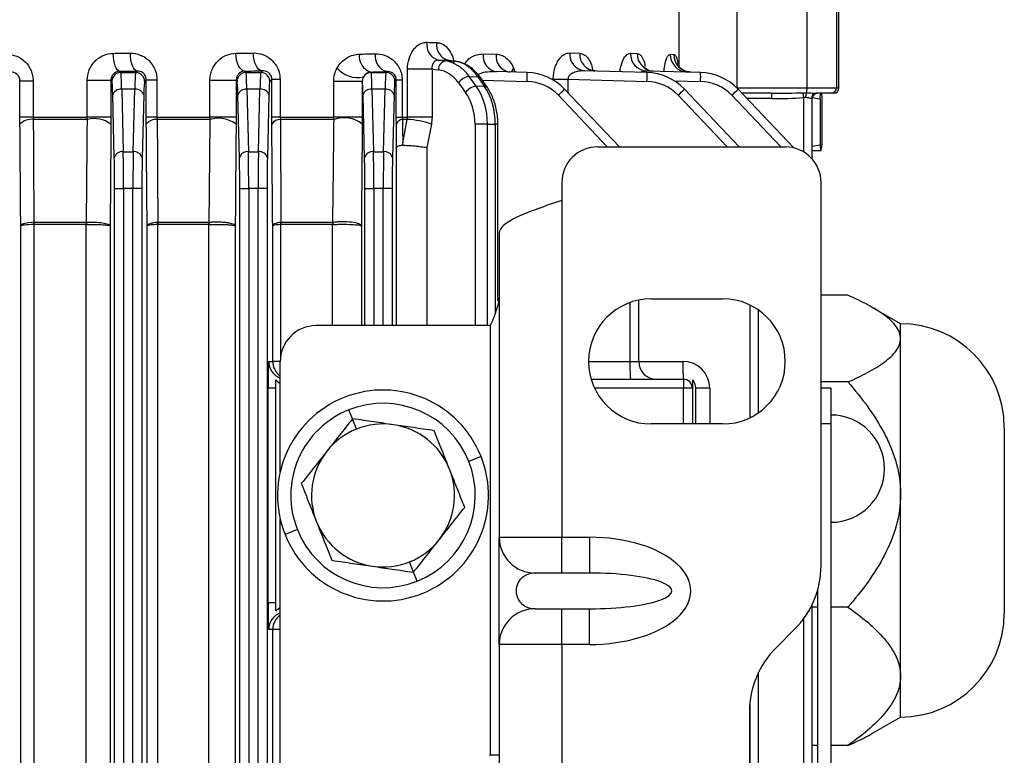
# Model space of a CAD drawing. Header units: millimetres. Extents: x -1311 to -483, y -267 to 512.
# Tile 26 of 58: x -878 to -823, y -138 to -97. Entities that reach past the tile are written whole.
import ezdxf

# ---------------------------------------------------------------- set-up
doc = ezdxf.new("R2010")
doc.units = ezdxf.units.MM

msp = doc.modelspace()

# ---------------------------------------------------------------- linework, layer by layer
at = {"color": 7, "linetype": 'Continuous', "lineweight": 25}
for p, q in [((-841.567, -99.678), (-841.567, -95.162)), ((-838.336, -95.162), (-838.336, -100.862)), ((-834.415, -100.862), (-834.415, -95.162)), ((-832.767, -95.162), (-832.767, -100.862)), ((-832.631, -100.862), (-832.631, -95.162)), ((-852.533, -98.954), (-851.807, -98.974)), ((-847.687, -98.908), (-847.123, -98.923)), ((-844.289, -98.92), (-843.915, -98.93)), ((-842.065, -98.98), (-841.867, -98.985)), ((-854.652, -99.356), (-855.052, -99.308)), ((-854.11, -99.37), (-854.652, -99.356)), ((-854.491, -99.322), (-854.11, -99.37)), ((-854.468, -99.326), (-854.491, -99.322)), ((-854.085, -99.372), (-854.467, -99.324)), ((-854.085, -99.372), (-854.11, -99.37)), ((-872.864, -99.93), (-872.795, -99.999)), ((-872.795, -99.999), (-871.968, -99.999)), ((-871.968, -99.999), (-871.889, -99.92)), ((-865.871, -99.923), (-865.795, -99.999)), ((-865.795, -99.999), (-864.968, -99.999)), ((-864.968, -99.999), (-864.877, -99.908)), ((-858.821, -99.973), (-858.795, -99.999)), ((-858.795, -99.999), (-857.968, -99.999)), ((-857.968, -99.999), (-857.923, -99.954)), ((-856.761, -102.497), (-856.761, -99.811)), ((-855.392, -99.811), (-856.761, -99.811)), ((-855.392, -99.811), (-855.392, -102.497)), ((-855.392, -99.811), (-855.033, -99.854)), ((-852.917, -100.766), (-853.31, -100.224)), ((-853.31, -100.224), (-852.826, -100.237)), ((-850.072, -99.999), (-851.795, -99.954)), ((-850.829, -99.758), (-850.762, -99.981)), ((-843.372, -99.999), (-846.852, -99.908)), ((-840.372, -99.999), (-843.388, -99.92)), ((-878.438, -100.469), (-878.468, -100.499)), ((-878.438, -102.497), (-878.438, -100.469)), ((-878.438, -100.469), (-877.704, -100.469)), ((-877.704, -100.469), (-877.704, -102.497)), ((-874.675, -102.497), (-874.675, -100.444)), ((-873.35, -100.444), (-874.675, -100.444)), ((-873.35, -100.444), (-873.35, -102.497)), ((-873.295, -100.499), (-873.35, -100.444)), ((-871.372, -100.403), (-871.468, -100.499)), ((-871.372, -102.497), (-871.372, -100.403)), ((-871.372, -100.403), (-870.776, -100.403)), ((-870.776, -100.403), (-870.776, -102.497)), ((-867.811, -102.497), (-867.811, -100.444)), ((-866.35, -100.444), (-867.811, -100.444)), ((-866.35, -100.444), (-866.35, -102.497)), ((-866.295, -100.499), (-866.35, -100.444)), ((-864.352, -100.383), (-864.468, -100.499)), ((-864.352, -102.497), (-864.352, -100.383)), ((-864.352, -100.383), (-863.892, -100.383)), ((-863.892, -100.383), (-863.892, -102.497)), ((-860.889, -102.497), (-860.889, -100.508)), ((-859.291, -100.508), (-860.889, -100.508)), ((-859.291, -100.508), (-859.291, -102.497)), ((-857.388, -100.418), (-857.468, -100.499)), ((-857.388, -102.497), (-857.388, -100.418)), ((-857.388, -100.418), (-857.062, -100.418)), ((-857.062, -100.418), (-857.062, -102.497)), ((-853.909, -100.578), (-853.516, -101.119)), ((-852.453, -100.778), (-852.917, -100.766)), ((-852.826, -100.237), (-852.453, -100.778)), ((-852.296, -100.848), (-852.669, -100.307)), ((-852.582, -100.433), (-850.072, -100.499)), ((-848.608, -100.383), (-847.792, -100.383)), ((-848.608, -100.425), (-848.608, -100.383)), ((-847.792, -100.383), (-843.372, -100.499)), ((-847.792, -100.383), (-847.792, -101.125)), ((-841.851, -100.46), (-840.372, -100.499)), ((-873.162, -104.775), (-873.249, -101.277)), ((-872.749, -100.933), (-872.662, -104.43)), ((-872.014, -100.933), (-872.749, -100.933)), ((-872.1, -104.43), (-872.014, -100.933)), ((-871.514, -101.277), (-871.601, -104.775)), ((-866.162, -104.775), (-866.249, -101.277)), ((-865.749, -100.933), (-865.662, -104.43)), ((-865.014, -100.933), (-865.749, -100.933)), ((-865.1, -104.43), (-865.014, -100.933)), ((-864.514, -101.277), (-864.601, -104.775)), ((-859.162, -104.775), (-859.249, -101.277)), ((-858.749, -100.933), (-858.662, -104.43)), ((-858.014, -100.933), (-858.749, -100.933)), ((-858.1, -104.43), (-858.014, -100.933)), ((-857.514, -101.277), (-857.601, -104.775)), ((-848.324, -101.277), (-845.586, -104.162)), ((-844.91, -104.162), (-847.974, -100.933)), ((-841.624, -101.277), (-838.886, -104.162)), ((-838.21, -104.162), (-841.274, -100.933)), ((-838.624, -101.277), (-835.886, -104.162)), ((-838.336, -100.862), (-834.415, -100.862)), ((-838.336, -100.869), (-838.336, -100.862)), ((-835.155, -104.22), (-838.274, -100.933)), ((-836.397, -101.162), (-838.056, -101.162)), ((-834.415, -100.862), (-832.767, -100.862)), ((-833.066, -101.162), (-833.885, -101.162)), ((-832.931, -101.162), (-833.066, -101.162)), ((-832.767, -100.862), (-832.631, -100.862)), ((-836.405, -101.462), (-837.772, -101.462)), ((-834.618, -101.401), (-834.618, -104.438)), ((-834.131, -101.462), (-834.165, -101.462)), ((-834.131, -104.84), (-834.131, -101.462)), ((-834.119, -101.399), (-833.685, -101.475)), ((-833.685, -101.475), (-833.685, -104.05)), ((-833.58, -101.475), (-833.58, -104.05)), ((-877.704, -102.497), (-878.438, -102.497)), ((-877.704, -102.497), (-874.675, -102.497)), ((-874.666, -102.626), (-877.694, -102.626)), ((-873.35, -102.497), (-874.675, -102.497)), ((-870.776, -102.497), (-871.372, -102.497)), ((-870.776, -102.497), (-867.811, -102.497)), ((-867.798, -102.626), (-870.761, -102.626)), ((-866.35, -102.497), (-867.811, -102.497)), ((-863.892, -102.497), (-864.352, -102.497)), ((-863.892, -102.497), (-860.889, -102.497)), ((-860.871, -102.626), (-863.872, -102.626)), ((-859.291, -102.497), (-860.889, -102.497)), ((-857.388, -102.497), (-857.062, -102.497)), ((-857.062, -102.497), (-856.761, -102.497)), ((-856.775, -102.626), (-857.038, -102.626)), ((-855.392, -102.497), (-856.761, -102.497)), ((-855.429, -102.885), (-855.685, -104.198)), ((-852.287, -102.888), (-852.985, -102.888)), ((-852.985, -102.888), (-852.985, -114.162)), ((-852.287, -102.888), (-851.85, -102.899)), ((-852.287, -114.162), (-852.287, -102.888)), ((-851.85, -102.899), (-851.85, -113.432)), ((-851.704, -102.899), (-851.85, -102.899)), ((-851.704, -112.78), (-851.704, -102.899)), ((-834.131, -104.128), (-833.685, -104.05)), ((-872.662, -104.43), (-872.1, -104.43)), ((-865.662, -104.43), (-865.1, -104.43)), ((-858.662, -104.43), (-858.1, -104.43)), ((-857.373, -114.162), (-857.373, -104.198)), ((-855.685, -104.198), (-855.685, -114.162)), ((-846.131, -104.162), (-835.631, -104.162)), ((-834.131, -104.362), (-833.633, -104.362)), ((-848.131, -106.162), (-848.131, -107.162)), ((-833.631, -127.591), (-833.631, -106.162)), ((-873.144, -205.829), (-873.144, -106.495)), ((-873.144, -106.495), (-872.644, -106.495)), ((-872.644, -106.495), (-872.644, -205.829)), ((-872.118, -106.495), (-872.644, -106.495)), ((-872.118, -205.829), (-872.118, -106.495)), ((-871.619, -106.495), (-872.118, -106.495)), ((-871.619, -106.495), (-871.619, -205.829)), ((-866.144, -205.829), (-866.144, -106.495)), ((-866.144, -106.495), (-865.644, -106.495)), ((-865.644, -106.495), (-865.644, -205.829)), ((-865.118, -106.495), (-865.644, -106.495)), ((-865.118, -205.829), (-865.118, -106.495)), ((-864.619, -106.495), (-865.118, -106.495)), ((-864.619, -106.495), (-864.619, -205.829)), ((-859.144, -106.495), (-858.644, -106.495)), ((-859.144, -114.162), (-859.144, -106.495)), ((-858.118, -106.495), (-858.644, -106.495)), ((-858.644, -106.495), (-858.644, -114.162)), ((-857.619, -106.495), (-858.118, -106.495)), ((-858.118, -114.162), (-858.118, -106.495)), ((-857.619, -106.495), (-857.619, -114.162)), ((-848.131, -107.162), (-848.131, -125.998)), ((-877.661, -108.377), (-874.722, -108.377)), ((-870.729, -108.377), (-867.863, -108.377)), ((-863.84, -108.377), (-860.947, -108.377)), ((-878.395, -203.753), (-878.395, -108.572)), ((-877.67, -108.506), (-877.67, -203.818)), ((-874.728, -108.506), (-877.665, -108.506)), ((-874.728, -203.819), (-874.728, -108.506)), ((-873.393, -108.572), (-873.393, -203.753)), ((-871.326, -203.753), (-871.326, -108.572)), ((-870.744, -108.506), (-870.744, -203.818)), ((-867.871, -108.506), (-870.736, -108.506)), ((-867.871, -203.819), (-867.871, -108.506)), ((-866.396, -108.572), (-866.396, -203.753)), ((-864.302, -116.162), (-864.302, -108.572)), ((-863.86, -108.507), (-863.86, -115.869)), ((-860.958, -108.506), (-863.85, -108.506)), ((-860.958, -114.162), (-860.958, -108.506)), ((-859.342, -108.572), (-859.342, -114.162)), ((-851.631, -108.998), (-851.631, -125.998)), ((-844.318, -112.87), (-844.318, -116.162)), ((-843.831, -116.162), (-843.831, -112.733)), ((-843.131, -112.662), (-839.131, -112.662)), ((-832.13, -112.462), (-833.631, -112.462)), ((-837.618, -113.006), (-837.618, -119.318)), ((-837.131, -119.035), (-837.131, -113.29)), ((-829.182, -114.054), (-830.765, -113.14)), ((-852.131, -114.162), (-861.881, -114.162)), ((-852.131, -114.162), (-852.131, -138.171)), ((-829.182, -114.887), (-829.182, -114.054)), ((-829.182, -123.608), (-829.182, -114.887)), ((-864.521, -116.162), (-864.302, -116.162)), ((-863.881, -116.162), (-864.302, -116.162)), ((-863.881, -122.34), (-863.881, -116.162)), ((-846.631, -116.162), (-844.318, -116.162)), ((-844.318, -116.162), (-843.831, -116.162)), ((-843.831, -116.162), (-841.358, -116.162)), ((-846.485, -117.162), (-841.331, -117.162)), ((-841.331, -117.162), (-841.331, -117.662)), ((-864.56, -129.662), (-864.56, -117.662)), ((-864.131, -117.662), (-864.56, -117.662)), ((-864.131, -129.662), (-864.131, -117.662)), ((-841.331, -117.662), (-846.294, -117.662)), ((-840.831, -117.662), (-841.331, -117.662)), ((-841.331, -119.662), (-841.331, -117.662)), ((-840.831, -117.662), (-840.831, -119.662)), ((-839.858, -117.662), (-840.652, -117.662)), ((-840.652, -117.662), (-840.652, -119.662)), ((-839.858, -117.662), (-839.858, -119.662)), ((-832.13, -117.312), (-833.631, -117.312)), ((-833.081, -117.662), (-833.631, -117.662)), ((-833.081, -117.662), (-833.081, -119.662)), ((-859.84, -119.371), (-860.039, -118.869)), ((-859.611, -119.946), (-859.84, -119.371)), ((-839.131, -119.662), (-843.131, -119.662)), ((-833.081, -119.662), (-833.631, -119.662)), ((-833.081, -119.662), (-833.081, -192.662)), ((-823.382, -119.854), (-823.382, -130.254)), ((-852.65, -121.48), (-853.338, -121.754)), ((-829.182, -133.774), (-829.182, -123.608)), ((-863.881, -187.34), (-863.881, -124.984)), ((-862.924, -125.57), (-863.613, -125.845)), ((-851.631, -125.998), (-848.131, -125.998)), ((-851.631, -131.998), (-851.631, -125.998)), ((-848.131, -125.998), (-846.579, -125.998)), ((-848.131, -127.998), (-848.131, -125.998)), ((-846.579, -125.998), (-846.579, -127.998)), ((-856.423, -127.954), (-856.652, -127.379)), ((-856.223, -128.455), (-856.423, -127.954)), ((-848.131, -127.998), (-849.631, -127.998)), ((-846.579, -127.998), (-848.131, -127.998)), ((-833.831, -128.991), (-833.831, -183.333)), ((-864.131, -129.662), (-864.56, -129.662)), ((-834.131, -182.554), (-834.131, -129.771)), ((-833.831, -129.904), (-834.131, -129.904)), ((-832.13, -129.904), (-833.081, -129.904)), ((-849.631, -129.998), (-848.131, -129.998)), ((-848.131, -131.998), (-848.131, -129.998)), ((-848.131, -129.998), (-846.579, -129.998)), ((-846.579, -131.998), (-846.579, -129.998)), ((-834.618, -130.574), (-834.618, -181.751)), ((-864.302, -131.162), (-864.521, -131.162)), ((-864.302, -181.162), (-864.302, -131.162)), ((-863.881, -131.162), (-864.302, -131.162)), ((-835.096, -131.127), (-836.167, -132.198)), ((-848.131, -131.998), (-851.631, -131.998)), ((-851.631, -131.998), (-851.631, -141.17)), ((-848.131, -131.998), (-848.131, -180.327)), ((-846.579, -131.998), (-848.131, -131.998)), ((-837.131, -178.771), (-837.131, -133.554)), ((-829.182, -136.054), (-829.182, -133.774)), ((-837.618, -135.372), (-837.618, -176.953)), ((-837.631, -135.733), (-837.631, -176.591)), ((-830.751, -136.959), (-829.182, -136.054)), ((-833.831, -137.645), (-834.131, -137.645)), ((-832.13, -137.645), (-833.081, -137.645)), ((-852.131, -138.171), (-851.631, -138.171))]:
    msp.add_line(p, q, dxfattribs=at)
at = {"color": 7, "linetype": 'Continuous', "lineweight": 25, "flags": 128}
for points in [[(-872.864, -99.93), (-872.932, -99.907), (-872.998, -99.847), (-873.058, -99.753), (-873.112, -99.629), (-873.156, -99.478), (-873.189, -99.307), (-873.21, -99.122), (-873.219, -98.93)], [(-871.889, -99.92), (-871.961, -99.897), (-872.03, -99.837), (-872.094, -99.743), (-872.15, -99.619), (-872.196, -99.468), (-872.231, -99.297), (-872.254, -99.112), (-872.262, -98.92)], [(-865.871, -99.923), (-865.965, -99.9), (-866.056, -99.84), (-866.14, -99.747), (-866.214, -99.622), (-866.275, -99.472), (-866.321, -99.301), (-866.35, -99.116), (-866.362, -98.923)], [(-864.877, -99.908), (-864.975, -99.885), (-865.069, -99.825), (-865.156, -99.732), (-865.233, -99.607), (-865.297, -99.457), (-865.344, -99.286), (-865.375, -99.101), (-865.386, -98.908)], [(-850.829, -99.758), (-850.93, -99.905), (-850.96, -99.98)], [(-857.03, -103.94), (-856.971, -103.637), (-856.775, -102.626)]]:
    msp.add_lwpolyline(points, dxfattribs=at)
at = {"color": 7, "linetype": 'Continuous', "lineweight": 25}
for centre, radius, start, end in [((-854.776, -98.438), 0.913, 172.0552, 252.3542), ((-854.222, -98.448), 0.915, 172.3622, 252.941), ((-858.552, -99.108), 0.906, 171.4548, 252.7705), ((-857.67, -99.083), 0.906, 171.8124, 253.8357), ((-851.639, -99.067), 0.901, 172.8374, 260.0471), ((-850.908, -99.08), 0.905, 173.2522, 260.6915), ((-846.755, -98.979), 0.934, 175.6819, 264.0015), ((-846.187, -98.988), 0.939, 176.0216, 264.4114), ((-843.326, -98.958), 0.964, 177.7483, 266.334), ((-842.948, -98.964), 0.967, 177.9777, 266.571), ((-841.08, -98.995), 0.985, 179.116, 267.6906), ((-840.88, -98.998), 0.987, 179.238, 267.8053), ((-854.561, -99.821), 0.474, 101.0763, 184.0145), ((-872.795, -100.499), 0.5, 90.046, 179.954), ((-871.968, -100.499), 0.5, 0.046, 89.954), ((-865.795, -100.499), 0.5, 90.046, 179.954), ((-864.968, -100.499), 0.5, 0.046, 89.954), ((-859.544, -98.748), 1.536, 221.1172, 281.7968), ((-858.795, -100.499), 0.5, 90.0461, 150.3848), ((-857.968, -100.499), 0.5, 0.046, 89.954), ((-853.21, -101.077), 0.858, 96.6571, 144.4522), ((-854.849, -100.249), 4.784, 357.0055, 2.9945), ((-850.15, -102.998), 3, 43.5, 88.5), ((-848.149, -100.249), 4.784, 357.0055, 2.9945), ((-843.45, -102.998), 3, 43.5, 88.5), ((-845.149, -100.249), 4.784, 357.0055, 2.9945), ((-840.45, -102.998), 3, 43.5, 88.5), ((-852.818, -101.618), 0.858, 96.6571, 144.4522), ((-852.813, -100.419), 0.183, 37.9648, 94.0965), ((-852.44, -100.96), 0.183, 37.9135, 94.101), ((-850.137, -102.998), 2.5, 43.5, 88.5), ((-843.437, -102.998), 2.5, 43.5, 88.5), ((-840.437, -102.998), 2.5, 43.5, 88.5), ((-872.807, -101.385), 0.455, 82.7582, 166.3437), ((-871.956, -101.385), 0.455, 13.6563, 97.2418), ((-865.807, -101.385), 0.455, 82.7582, 166.3437), ((-864.956, -101.385), 0.455, 13.6563, 97.2418), ((-858.807, -101.385), 0.455, 82.7582, 166.3437), ((-857.956, -101.385), 0.455, 13.6563, 97.2418), ((-852.894, -96.286), 6.767, 312.475, 316.6296), ((-846.194, -96.286), 6.767, 312.475, 316.6296), ((-843.194, -96.286), 6.767, 312.475, 316.6296), ((-833.534, -101.387), 2.872, 175.5056, 181.4954), ((-828.468, -100.921), 6.169, 181.9537, 184.4593), ((-833.825, -101.399), 0.674, 156.5385, 179.967), ((-835.387, -100.894), 0.972, 345.9216, 1.8598), ((-833.875, -101.453), 0.29, 92.0574, 181.9193), ((-833.831, -101.462), 0.3, 90, 180), ((-833.067, -100.863), 0.3, 270.0666, 0.0664), ((-832.931, -100.862), 0.3, 270, 0), ((-877.804, -103.506), 0.887, 82.9042, 135.528), ((-874.287, -104.168), 1.588, 53.9085, 103.8173), ((-870.82, -103.334), 0.711, 85.2054, 140.7841), ((-867.337, -104.224), 1.663, 53.635, 106.0709), ((-863.882, -103.179), 0.553, 89.0009, 147.8574), ((-860.319, -104.201), 1.669, 52.0487, 109.3298), ((-856.992, -103.051), 0.427, 96.2342, 157.15), ((-856.987, -107.36), 4.738, 70.7991, 87.4277), ((-872.72, -104.882), 0.455, 82.7582, 166.3437), ((-872.043, -104.882), 0.455, 13.6563, 97.2418), ((-865.72, -104.882), 0.455, 82.7582, 166.3437), ((-865.043, -104.882), 0.455, 13.6563, 97.2418), ((-858.72, -104.882), 0.455, 82.7582, 166.3437), ((-858.043, -104.882), 0.455, 13.6563, 97.2418), ((-846.131, -106.162), 2, 90, 180), ((-835.631, -106.162), 2, 360, 90), ((-875.912, -108.435), 1.76, 178.1067, 182.3066), ((-875.9, -108.505), 1.766, 175.8232, 180.0263), ((-873.277, -108.505), 1.451, 174.9144, 180.0308), ((-873.228, -108.447), 1.49, 177.3045, 182.2808), ((-869.585, -108.438), 1.16, 177.047, 183.3911), ((-869.567, -108.505), 1.169, 173.6818, 180.0355), ((-866.844, -108.506), 1.027, 172.799, 180.0379), ((-866.808, -108.445), 1.05, 176.2459, 183.3132), ((-862.998, -108.439), 0.864, 176.0174, 184.4629), ((-862.972, -108.506), 0.878, 171.5632, 180.0395), ((-860.162, -108.506), 0.795, 170.6771, 180.0392), ((-860.134, -108.444), 0.806, 175.1537, 184.359), ((-843.131, -116.162), 3.5, 90, 270), ((-839.131, -116.162), 3.5, 270, 90), ((-861.881, -116.162), 2, 90, 180), ((-829.182, -119.854), 5.8, 0, 90), ((-863.521, -116.162), 1, 179.9948, 248.8593), ((-863.302, -116.162), 1, 179.9972, 234.5932), ((-834.748, -116.412), 9.573, 178.5046, 184.4944), ((-842.831, -116.162), 1, 180, 270), ((-831.788, -116.412), 9.573, 178.5046, 184.4944), ((-841.358, -117.662), 1.5, 0, 90), ((-841.331, -117.662), 0.5, 0, 90), ((-858.131, -123.662), 5.9, 21.7075, 201.7075), ((-858.131, -123.662), 5.159, 111.7075, 201.7075), ((-858.131, -123.662), 5.159, 21.7075, 111.7075), ((-833.081, -122.162), 3, 270, 90), ((-858.131, -123.662), 4, 111.7075, 141.7075), ((-858.131, -123.662), 4, 81.7075, 111.7075), ((-858.131, -123.662), 4, 21.7075, 81.7075), ((-858.131, -123.662), 5.9, 201.7075, 21.7075), ((-858.131, -123.662), 4, 141.7075, 201.7075), ((-858.131, -123.662), 5.159, 291.7075, 21.7075), ((-858.131, -123.662), 4, 321.7075, 21.7075), ((-858.131, -123.662), 4, 201.7075, 261.7075), ((-858.131, -123.662), 5.159, 201.7075, 291.7075), ((-849.631, -125.998), 2, 180, 270), ((-858.131, -123.662), 4, 291.7075, 321.7075), ((-858.131, -123.662), 4, 261.7075, 291.7075), ((-838.631, -127.591), 5, 315, 0), ((-863.521, -131.162), 1, 111.1407, 180.0052), ((-863.302, -131.162), 1, 125.4068, 180.0028), ((-849.631, -131.998), 2, 90, 180), ((-829.182, -130.254), 5.8, 270, 0), ((-832.631, -135.733), 5, 135, 180)]:
    msp.add_arc(centre, radius, start, end, dxfattribs=at)
for centre, major_axis, ratio, start_param, end_param in [((-891.131, -93.812), (50.5, -3.87), 0.049458, 5.4944, 5.50983), ((-891.131, -97.669), (50.5, 0), 0.026704, 5.07499, 5.095321), ((-891.131, -97.748), (50.5, 0), 0.026704, 5.225043, 5.247342), ((-891.131, -97.923), (50.5, 0), 0.026704, 5.390589, 5.413189), ((-891.206, -94.808), (51.5, -3.87), 0.048508, 5.494255, 5.509685), ((-854.847, -102.345), (0.012, 3), 0.72245, 5.500239, 6.19837), ((-854.298, -102.359), (0.014, 3), 0.691589, 5.501453, 6.199585), ((-891.131, -98.669), (51.5, 0), 0.026186, 5.07499, 5.095321), ((-872.797, -102.998), (0, 3), 0.021822, 5.471607, 6.257005), ((-871.966, -102.998), (0, 3), 0.021822, 0.02618, 0.811578), ((-891.131, -98.748), (51.5, 0), 0.026186, 5.225043, 5.247342), ((-865.797, -102.998), (0, 3), 0.021822, 5.471607, 6.257005), ((-864.966, -102.998), (0, 3), 0.021822, 0.02618, 0.811578), ((-891.131, -98.923), (51.5, 0), 0.026186, 5.390589, 5.413189), ((-858.797, -102.998), (0, 3), 0.021822, 5.471607, 6.257005), ((-857.966, -102.998), (0, 3), 0.021822, 0.02618, 0.811578), ((-855.191, -102.345), (-0.002, 2.5), 0.725498, 5.496764, 6.194895), ((-873.296, -102.998), (0, 2.5), 0.026186, 5.471607, 6.257005), ((-871.466, -102.998), (0, 2.5), 0.026186, 0.02618, 0.811578), ((-866.296, -102.998), (0, 2.5), 0.026186, 5.471607, 6.257005), ((-864.466, -102.998), (0, 2.5), 0.026186, 0.02618, 0.811578), ((-859.296, -102.998), (0, 2.5), 0.026186, 5.471607, 6.193508), ((-857.466, -102.998), (0, 2.5), 0.026186, 0.02618, 0.811578), ((-854.455, -102.886), (0.012, 3), 0.72245, 4.714841, 5.500239), ((-853.925, -102.9), (0.014, 3), 0.691589, 4.716055, 5.501453), ((-854.799, -102.886), (-0.002, 2.5), 0.725498, 4.711365, 5.496764), ((-836.397, -100.862), (4.006, 0), 0.074891, 4.712389, 5.168429), ((-836.405, -100.862), (4.058, 0), 0.14786, 4.712389, 5.168429), ((-872.71, -106.495), (0, 3), 0.021822, 4.712389, 5.471607), ((-872.053, -106.495), (0, 3), 0.021822, 0.811578, 1.570796), ((-865.71, -106.495), (0, 3), 0.021822, 4.712389, 5.471607), ((-865.053, -106.495), (0, 3), 0.021822, 0.811578, 1.570796), ((-858.71, -106.495), (0, 3), 0.021822, 4.712389, 5.471607), ((-858.053, -106.495), (0, 3), 0.021822, 0.811578, 1.570796), ((-873.21, -106.495), (0, 2.5), 0.026186, 4.712389, 5.471607), ((-871.553, -106.495), (0, 2.5), 0.026186, 0.811578, 1.570796), ((-866.21, -106.495), (0, 2.5), 0.026186, 4.712389, 5.471607), ((-864.553, -106.495), (0, 2.5), 0.026186, 0.811578, 1.570796), ((-859.21, -106.495), (0, 2.5), 0.026186, 4.712389, 5.471607), ((-857.553, -106.495), (0, 2.5), 0.026186, 0.811578, 1.570796), ((-864.521, -117.662), (0, 1.5), 0.026186, 0, 1.570796), ((-846.579, -128.998), (-5.66, 0), 0.529999, 1.570796, 4.712389), ((-849.631, -128.998), (1.06, 0), 0.943398, 1.570796, 4.712389), ((-846.579, -128.998), (4.6, 0), 0.217373, 4.712389, 7.853982), ((-864.521, -129.662), (0, 1.5), 0.026186, 1.570796, 3.141593)]:
    msp.add_ellipse(centre, major_axis=major_axis, ratio=ratio, start_param=start_param, end_param=end_param, dxfattribs=at)
for points, knots in [([(-856.761, -99.811), (-856.761, -99.612), (-856.732, -99.415), (-856.624, -99.053), (-856.544, -98.884), (-856.394, -98.676), (-856.338, -98.612), (-856.22, -98.503), (-856.158, -98.457), (-856.027, -98.382), (-855.958, -98.354), (-855.82, -98.318), (-855.75, -98.31), (-855.68, -98.312)], [0, 0, 0, 0, 0.25, 0.25, 0.5, 0.5, 0.625, 0.625, 0.75, 0.75, 0.875, 0.875, 1, 1, 1, 1]), ([(-855.129, -98.326), (-855.06, -98.334), (-854.875, -98.355), (-854.593, -98.53), (-854.342, -98.872), (-854.199, -99.198), (-854.18, -99.402), (-854.176, -99.439)], [0, 0, 0, 0, 0.156241, 0.415635, 0.67701, 0.940862, 1, 1, 1, 1]), ([(-879.185, -98.98), (-878.991, -98.978), (-878.799, -99.016), (-878.444, -99.162), (-878.279, -99.271), (-878.005, -99.544), (-877.894, -99.71), (-877.781, -99.983), (-877.752, -100.078), (-877.714, -100.271), (-877.704, -100.369), (-877.704, -100.469)], [0, 0, 0, 0, 0.25, 0.25, 0.5, 0.5, 0.75, 0.75, 0.875, 0.875, 1, 1, 1, 1]), ([(-874.675, -100.444), (-874.675, -100.242), (-874.635, -100.042), (-874.523, -99.767), (-874.476, -99.678), (-874.368, -99.515), (-874.307, -99.439), (-874.171, -99.3), (-874.096, -99.237), (-873.938, -99.13), (-873.855, -99.084), (-873.592, -98.971), (-873.407, -98.932), (-873.219, -98.93)], [0, 0, 0, 0, 0.25, 0.25, 0.375, 0.375, 0.5, 0.5, 0.625, 0.625, 0.75, 0.75, 1, 1, 1, 1]), ([(-872.262, -98.92), (-872.073, -98.918), (-871.886, -98.953), (-871.621, -99.057), (-871.537, -99.1), (-871.376, -99.202), (-871.299, -99.263), (-871.09, -99.464), (-870.975, -99.63), (-870.857, -99.905), (-870.826, -100.003), (-870.786, -100.2), (-870.776, -100.301), (-870.776, -100.403)], [0, 0, 0, 0, 0.25, 0.25, 0.375, 0.375, 0.5, 0.5, 0.75, 0.75, 0.875, 0.875, 1, 1, 1, 1]), ([(-867.811, -100.444), (-867.811, -100.339), (-867.801, -100.234), (-867.76, -100.033), (-867.729, -99.935), (-867.611, -99.653), (-867.499, -99.488), (-867.221, -99.212), (-867.065, -99.108), (-866.721, -98.963), (-866.544, -98.926), (-866.362, -98.923)], [0, 0, 0, 0, 0.125, 0.125, 0.25, 0.25, 0.5, 0.5, 0.75, 0.75, 1, 1, 1, 1]), ([(-865.386, -98.908), (-865.203, -98.905), (-865.023, -98.936), (-864.676, -99.064), (-864.513, -99.161), (-864.299, -99.357), (-864.234, -99.429), (-864.116, -99.59), (-864.065, -99.679), (-863.981, -99.865), (-863.947, -99.966), (-863.903, -100.171), (-863.892, -100.276), (-863.892, -100.383)], [0, 0, 0, 0, 0.25, 0.25, 0.5, 0.5, 0.625, 0.625, 0.75, 0.75, 0.875, 0.875, 1, 1, 1, 1]), ([(-860.701, -99.758), (-860.562, -99.502), (-860.364, -99.306), (-860.036, -99.111), (-859.92, -99.061), (-859.687, -98.994), (-859.568, -98.976), (-859.448, -98.974)], [0, 0, 0, 0, 0.5, 0.5, 0.75, 0.75, 1, 1, 1, 1]), ([(-858.567, -98.954), (-858.392, -98.95), (-858.219, -98.976), (-857.883, -99.091), (-857.725, -99.177), (-857.507, -99.361), (-857.439, -99.431), (-857.315, -99.587), (-857.259, -99.675), (-857.165, -99.867), (-857.127, -99.971), (-857.076, -100.19), (-857.062, -100.302), (-857.062, -100.418)], [0, 0, 0, 0, 0.25, 0.25, 0.5, 0.5, 0.625, 0.625, 0.75, 0.75, 0.875, 0.875, 1, 1, 1, 1]), ([(-853.572, -99.54), (-853.527, -99.472), (-853.372, -99.236), (-853.004, -99.007), (-852.693, -98.972), (-852.533, -98.954)], [0, 0, 0, 0, 0.165379, 0.570582, 1, 1, 1, 1]), ([(-851.807, -98.974), (-851.71, -98.976), (-851.615, -98.994), (-851.431, -99.061), (-851.34, -99.111), (-851.085, -99.306), (-850.934, -99.502), (-850.829, -99.758)], [0, 0, 0, 0, 0.25, 0.25, 0.5, 0.5, 1, 1, 1, 1]), ([(-848.608, -100.383), (-848.608, -100.275), (-848.6, -100.168), (-848.572, -99.963), (-848.551, -99.864), (-848.496, -99.675), (-848.464, -99.588), (-848.39, -99.427), (-848.347, -99.353), (-848.259, -99.224), (-848.212, -99.168), (-848.113, -99.072), (-848.061, -99.031), (-847.903, -98.935), (-847.796, -98.905), (-847.687, -98.908)], [0, 0, 0, 0, 0.125, 0.125, 0.25, 0.25, 0.375, 0.375, 0.5, 0.5, 0.625, 0.625, 0.75, 0.75, 1, 1, 1, 1]), ([(-847.123, -98.923), (-847.038, -98.94), (-846.866, -98.973), (-846.644, -99.209), (-846.477, -99.527), (-846.419, -99.791), (-846.394, -99.907)], [0, 0, 0, 0, 0.271617, 0.548157, 0.800852, 1, 1, 1, 1]), ([(-844.877, -99.96), (-844.867, -99.879), (-844.837, -99.618), (-844.706, -99.268), (-844.509, -98.971), (-844.362, -98.937), (-844.289, -98.92)], [0, 0, 0, 0, 0.127158, 0.410355, 0.706001, 1, 1, 1, 1]), ([(-843.915, -98.93), (-843.867, -98.941), (-843.758, -98.967), (-843.611, -99.177), (-843.508, -99.423), (-843.477, -99.609), (-843.471, -99.647)], [0, 0, 0, 0, 0.263758, 0.596957, 0.917071, 1, 1, 1, 1]), ([(-842.417, -99.945), (-842.411, -99.868), (-842.389, -99.624), (-842.309, -99.303), (-842.192, -99.029), (-842.107, -98.996), (-842.065, -98.98)], [0, 0, 0, 0, 0.133113, 0.420188, 0.710769, 1, 1, 1, 1]), ([(-841.867, -98.985), (-841.842, -98.994), (-841.78, -99.016), (-841.695, -99.188), (-841.652, -99.414), (-841.632, -99.52)], [0, 0, 0, 0, 0.269983, 0.661387, 1, 1, 1, 1]), ([(-855.052, -99.308), (-855.154, -99.304), (-855.253, -99.358), (-855.38, -99.545), (-855.408, -99.678), (-855.392, -99.811)], [0, 0, 0, 0, 0.5, 0.5, 1, 1, 1, 1]), ([(-854.464, -99.312), (-854.496, -99.309), (-854.549, -99.303), (-854.547, -99.301), (-854.546, -99.3)], [0, 0, 0, 0, 0.586229, 1, 1, 1, 1]), ([(-852.669, -100.307), (-852.742, -100.209), (-852.95, -99.932), (-853.357, -99.604), (-853.778, -99.422), (-854.02, -99.383), (-854.085, -99.372)], [0, 0, 0, 0, 0.198795, 0.561616, 0.881635, 1, 1, 1, 1]), ([(-843.016, -99.926), (-843.021, -99.927), (-843.138, -99.949), (-843.347, -99.854), (-843.513, -99.728), (-843.56, -99.657), (-843.557, -99.663), (-843.556, -99.665)], [0, 0, 0, 0, 0.019074, 0.426571, 0.708195, 0.914094, 1, 1, 1, 1]), ([(-840.921, -99.975), (-841.03, -99.964), (-841.237, -99.944), (-841.474, -99.792), (-841.61, -99.641), (-841.661, -99.553), (-841.672, -99.523), (-841.67, -99.53), (-841.669, -99.531)], [0, 0, 0, 0, 0.275283, 0.5236254, 0.7257133, 0.8622105, 0.9810341, 1, 1, 1, 1]), ([(-878.438, -100.469), (-878.438, -100.393), (-878.456, -100.318), (-878.519, -100.191), (-878.563, -100.138), (-878.709, -100.015), (-878.829, -99.977), (-878.948, -99.979)], [0, 0, 0, 0, 0.25, 0.25, 0.5, 0.5, 1, 1, 1, 1]), ([(-872.864, -99.93), (-872.973, -99.933), (-873.082, -99.972), (-873.224, -100.099), (-873.266, -100.152), (-873.33, -100.283), (-873.35, -100.362), (-873.35, -100.444)], [0, 0, 0, 0, 0.5, 0.5, 0.75, 0.75, 1, 1, 1, 1]), ([(-871.372, -100.403), (-871.372, -100.314), (-871.398, -100.229), (-871.472, -100.101), (-871.519, -100.053), (-871.668, -99.944), (-871.778, -99.916), (-871.889, -99.92)], [0, 0, 0, 0, 0.25, 0.25, 0.5, 0.5, 1, 1, 1, 1]), ([(-865.871, -99.923), (-865.97, -99.927), (-866.069, -99.961), (-866.206, -100.075), (-866.25, -100.125), (-866.322, -100.257), (-866.35, -100.346), (-866.35, -100.444)], [0, 0, 0, 0, 0.5, 0.5, 0.75, 0.75, 1, 1, 1, 1]), ([(-864.352, -100.383), (-864.352, -100.329), (-864.362, -100.276), (-864.392, -100.188), (-864.411, -100.153), (-864.474, -100.06), (-864.522, -100.019), (-864.668, -99.925), (-864.772, -99.903), (-864.877, -99.908)], [0, 0, 0, 0, 0.125, 0.125, 0.25, 0.25, 0.5, 0.5, 1, 1, 1, 1]), ([(-860.889, -100.508), (-860.889, -100.374), (-860.872, -100.242), (-860.807, -99.988), (-860.761, -99.869), (-860.701, -99.758)], [0, 0, 0, 0, 0.5, 0.5, 1, 1, 1, 1]), ([(-858.821, -99.973), (-858.891, -99.978), (-858.962, -99.998), (-859.066, -100.061), (-859.101, -100.087), (-859.168, -100.155), (-859.2, -100.196), (-859.229, -100.252)], [0, 0, 0, 0, 0.5, 0.5, 0.75, 0.75, 1, 1, 1, 1]), ([(-857.388, -100.418), (-857.387, -100.349), (-857.404, -100.288), (-857.441, -100.199), (-857.462, -100.165), (-857.529, -100.081), (-857.577, -100.046), (-857.721, -99.965), (-857.821, -99.947), (-857.923, -99.954)], [0, 0, 0, 0, 0.125, 0.125, 0.25, 0.25, 0.5, 0.5, 1, 1, 1, 1]), ([(-851.795, -99.954), (-851.96, -99.958), (-852.271, -99.965), (-852.622, -100.018), (-852.79, -100.097), (-852.823, -100.112)], [0, 0, 0, 0, 0.476246, 0.89657, 1, 1, 1, 1]), ([(-851.055, -99.973), (-851.058, -99.973), (-851.067, -99.973), (-851.067, -99.972), (-851.068, -99.972)], [0, 0, 0, 0, 0.235699, 1, 1, 1, 1]), ([(-846.852, -99.908), (-846.945, -99.905), (-847.037, -99.91), (-847.221, -99.936), (-847.313, -99.956), (-847.49, -100.018), (-847.577, -100.06), (-847.691, -100.151), (-847.726, -100.188), (-847.779, -100.276), (-847.795, -100.329), (-847.792, -100.383)], [0, 0, 0, 0, 0.25, 0.25, 0.5, 0.5, 0.75, 0.75, 0.875, 0.875, 1, 1, 1, 1]), ([(-846.291, -99.904), (-846.326, -99.908), (-846.438, -99.92), (-846.574, -99.82), (-846.58, -99.812), (-846.582, -99.809)], [0, 0, 0, 0, 0.226953, 0.73036, 1, 1, 1, 1]), ([(-843.388, -99.92), (-843.465, -99.921), (-843.577, -99.922), (-843.681, -99.974), (-843.713, -99.99)], [0, 0, 0, 0, 0.689884, 1, 1, 1, 1]), ([(-859.229, -100.252), (-859.247, -100.286), (-859.262, -100.323), (-859.284, -100.409), (-859.291, -100.456), (-859.291, -100.508)], [0, 0, 0, 0, 0.5, 0.5, 1, 1, 1, 1]), ([(-851.704, -102.899), (-851.707, -102.765), (-851.719, -102.381), (-851.844, -101.762), (-852.061, -101.214), (-852.24, -100.935), (-852.296, -100.848)], [0, 0, 0, 0, 0.178887, 0.511726, 0.847281, 1, 1, 1, 1]), ([(-834.444, -101.13), (-834.334, -101.133), (-834.229, -101.14), (-834.039, -101.155), (-833.954, -101.162), (-833.885, -101.162)], [0, 0, 0, 0, 0.5, 0.5, 1, 1, 1, 1]), ([(-834.165, -101.462), (-834.194, -101.462), (-834.239, -101.448), (-834.354, -101.419), (-834.423, -101.404), (-834.499, -101.398)], [0, 0, 0, 0, 0.5, 0.5, 1, 1, 1, 1]), ([(-877.694, -102.626), (-877.69, -103.268), (-877.687, -103.91), (-877.683, -104.552), (-877.675, -105.827), (-877.668, -107.102), (-877.661, -108.377)], [0, 0, 0, 0, 0.002, 0.002, 0.002, 0.005972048, 0.005972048, 0.005972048, 0.005972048]), ([(-874.717, -108.377), (-874.711, -107.735), (-874.706, -107.093), (-874.7, -106.451), (-874.688, -105.176), (-874.677, -103.901), (-874.666, -102.626)], [0.000000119, 0.000000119, 0.000000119, 0.000000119, 0.002, 0.002, 0.002, 0.00597346, 0.00597346, 0.00597346, 0.00597346]), ([(-870.761, -102.626), (-870.757, -103.265), (-870.754, -103.905), (-870.75, -104.544), (-870.743, -105.822), (-870.736, -107.099), (-870.729, -108.377)], [0, 0, 0, 0, 0.002, 0.002, 0.002, 0.005998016, 0.005998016, 0.005998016, 0.005998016]), ([(-867.855, -108.377), (-867.849, -107.738), (-867.842, -107.099), (-867.836, -106.461), (-867.823, -105.183), (-867.81, -103.904), (-867.798, -102.626)], [0.000000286, 0.000000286, 0.000000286, 0.000000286, 0.002, 0.002, 0.002, 0.006001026, 0.006001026, 0.006001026, 0.006001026]), ([(-863.872, -102.626), (-863.869, -103.261), (-863.865, -103.895), (-863.862, -104.529), (-863.855, -105.812), (-863.848, -107.095), (-863.84, -108.377)], [0, 0, 0, 0, 0.002, 0.002, 0.002, 0.006045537, 0.006045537, 0.006045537, 0.006045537]), ([(-860.938, -108.376), (-860.93, -107.744), (-860.923, -107.111), (-860.915, -106.478), (-860.9, -105.195), (-860.886, -103.911), (-860.871, -102.626)], [0.000000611, 0.000000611, 0.000000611, 0.000000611, 0.002000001, 0.002000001, 0.002000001, 0.006053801, 0.006053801, 0.006053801, 0.006053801]), ([(-857.042, -104.067), (-857.144, -104.084), (-857.225, -104.104), (-857.31, -104.138), (-857.332, -104.15), (-857.362, -104.174), (-857.371, -104.186), (-857.373, -104.198)], [0, 0, 0, 0, 0.5, 0.5, 0.75, 0.75, 1, 1, 1, 1]), ([(-857.042, -104.067), (-856.949, -104.068), (-856.841, -104.073), (-856.607, -104.087), (-856.482, -104.097), (-856.234, -104.121), (-856.11, -104.135), (-855.881, -104.166), (-855.774, -104.182), (-855.685, -104.198)], [0, 0, 0, 0, 0.25, 0.25, 0.5, 0.5, 0.75, 0.75, 1, 1, 1, 1]), ([(-848.131, -107.162), (-848.589, -107.315), (-849.047, -107.468), (-849.894, -107.774), (-850.282, -107.927), (-850.93, -108.233), (-851.19, -108.386), (-851.54, -108.692), (-851.631, -108.845), (-851.631, -108.998)], [0, 0, 0, 0, 0.25, 0.25, 0.5, 0.5, 0.75, 0.75, 1, 1, 1, 1]), ([(-877.671, -108.377), (-877.876, -108.39), (-878.056, -108.416), (-878.251, -108.469), (-878.302, -108.488), (-878.372, -108.529), (-878.392, -108.551), (-878.395, -108.572)], [0, 0, 0, 0, 0.5, 0.5, 0.75, 0.75, 1, 1, 1, 1]), ([(-874.717, -108.377), (-874.642, -108.372), (-874.566, -108.369), (-874.411, -108.367), (-874.331, -108.367), (-874.1, -108.375), (-873.95, -108.388), (-873.694, -108.426), (-873.587, -108.451), (-873.475, -108.494), (-873.447, -108.509), (-873.406, -108.54), (-873.395, -108.556), (-873.393, -108.572)], [0, 0, 0, 0, 0.125, 0.125, 0.25, 0.25, 0.5, 0.5, 0.75, 0.75, 0.875, 0.875, 1, 1, 1, 1]), ([(-870.744, -108.378), (-870.829, -108.387), (-870.907, -108.398), (-871.048, -108.425), (-871.111, -108.441), (-871.212, -108.475), (-871.253, -108.493), (-871.308, -108.532), (-871.324, -108.552), (-871.326, -108.572)], [0, 0, 0, 0, 0.25, 0.25, 0.5, 0.5, 0.75, 0.75, 1, 1, 1, 1]), ([(-867.855, -108.377), (-867.78, -108.368), (-867.701, -108.363), (-867.537, -108.355), (-867.451, -108.354), (-867.283, -108.356), (-867.198, -108.359), (-867.037, -108.37), (-866.959, -108.378), (-866.813, -108.398), (-866.747, -108.409), (-866.628, -108.436), (-866.576, -108.451), (-866.448, -108.499), (-866.4, -108.536), (-866.396, -108.572)], [0, 0, 0, 0, 0.125, 0.125, 0.25, 0.25, 0.375, 0.375, 0.5, 0.5, 0.625, 0.625, 0.75, 0.75, 1, 1, 1, 1]), ([(-863.86, -108.379), (-863.927, -108.39), (-863.987, -108.403), (-864.094, -108.431), (-864.141, -108.447), (-864.255, -108.497), (-864.298, -108.535), (-864.302, -108.572)], [0, 0, 0, 0, 0.25, 0.25, 0.5, 0.5, 1, 1, 1, 1]), ([(-860.938, -108.376), (-860.864, -108.364), (-860.784, -108.354), (-860.614, -108.339), (-860.524, -108.335), (-860.253, -108.33), (-860.066, -108.339), (-859.739, -108.38), (-859.599, -108.41), (-859.451, -108.466), (-859.412, -108.486), (-859.359, -108.528), (-859.344, -108.55), (-859.342, -108.572)], [0, 0, 0, 0, 0.125, 0.125, 0.25, 0.25, 0.5, 0.5, 0.75, 0.75, 0.875, 0.875, 1, 1, 1, 1]), ([(-877.67, -108.506), (-877.875, -108.511), (-878.056, -108.52), (-878.25, -108.537), (-878.301, -108.544), (-878.372, -108.557), (-878.392, -108.565), (-878.395, -108.572)], [0, 0, 0, 0, 0.5, 0.5, 0.75, 0.75, 1, 1, 1, 1]), ([(-874.718, -108.506), (-874.643, -108.504), (-874.567, -108.503), (-874.411, -108.503), (-874.332, -108.503), (-874.101, -108.506), (-873.951, -108.51), (-873.694, -108.523), (-873.587, -108.531), (-873.476, -108.546), (-873.447, -108.551), (-873.406, -108.561), (-873.395, -108.567), (-873.393, -108.572)], [0, 0, 0, 0, 0.125, 0.125, 0.25, 0.25, 0.5, 0.5, 0.75, 0.75, 0.875, 0.875, 1, 1, 1, 1]), ([(-870.744, -108.506), (-870.829, -108.509), (-870.907, -108.513), (-871.048, -108.522), (-871.11, -108.528), (-871.212, -108.539), (-871.253, -108.545), (-871.308, -108.558), (-871.324, -108.565), (-871.326, -108.572)], [0, 0, 0, 0, 0.25, 0.25, 0.5, 0.5, 0.75, 0.75, 1, 1, 1, 1]), ([(-867.856, -108.506), (-867.78, -108.503), (-867.701, -108.501), (-867.537, -108.499), (-867.452, -108.498), (-867.284, -108.499), (-867.199, -108.5), (-867.037, -108.504), (-866.96, -108.506), (-866.813, -108.513), (-866.747, -108.517), (-866.628, -108.526), (-866.576, -108.531), (-866.448, -108.547), (-866.4, -108.56), (-866.396, -108.572)], [0, 0, 0, 0, 0.125, 0.125, 0.25, 0.25, 0.375, 0.375, 0.5, 0.5, 0.625, 0.625, 0.75, 0.75, 1, 1, 1, 1]), ([(-863.86, -108.507), (-863.926, -108.51), (-863.986, -108.515), (-864.093, -108.524), (-864.14, -108.53), (-864.255, -108.547), (-864.298, -108.559), (-864.302, -108.572)], [0, 0, 0, 0, 0.25, 0.25, 0.5, 0.5, 1, 1, 1, 1]), ([(-860.938, -108.506), (-860.865, -108.501), (-860.785, -108.498), (-860.615, -108.493), (-860.525, -108.491), (-860.254, -108.49), (-860.067, -108.493), (-859.74, -108.507), (-859.599, -108.517), (-859.451, -108.536), (-859.413, -108.543), (-859.359, -108.557), (-859.344, -108.565), (-859.342, -108.572)], [0, 0, 0, 0, 0.125, 0.125, 0.25, 0.25, 0.5, 0.5, 0.75, 0.75, 0.875, 0.875, 1, 1, 1, 1]), ([(-851.631, -112.327), (-851.631, -112.633), (-851.685, -112.939), (-851.87, -113.551), (-852, -113.857), (-852.131, -114.162)], [0, 0, 0, 0, 0.5, 0.5, 1, 1, 1, 1]), ([(-829.182, -114.887), (-829.182, -114.773), (-829.204, -114.657), (-829.287, -114.432), (-829.348, -114.321), (-829.506, -114.102), (-829.604, -113.993), (-829.827, -113.78), (-829.952, -113.677), (-830.361, -113.375), (-830.677, -113.183), (-831.366, -112.812), (-831.741, -112.633), (-832.13, -112.462)], [0, 0, 0, 0, 0.125, 0.125, 0.25, 0.25, 0.375, 0.375, 0.5, 0.5, 0.75, 0.75, 1, 1, 1, 1]), ([(-832.13, -117.312), (-831.743, -117.142), (-831.372, -116.965), (-830.852, -116.686), (-830.685, -116.591), (-830.371, -116.397), (-830.223, -116.298), (-829.951, -116.096), (-829.826, -115.993), (-829.604, -115.782), (-829.506, -115.673), (-829.267, -115.341), (-829.182, -115.116), (-829.182, -114.887)], [0, 0, 0, 0, 0.25, 0.25, 0.375, 0.375, 0.5, 0.5, 0.625, 0.625, 0.75, 0.75, 1, 1, 1, 1]), ([(-832.13, -117.312), (-831.738, -117.76), (-831.367, -118.221), (-830.68, -119.179), (-830.364, -119.676), (-829.954, -120.463), (-829.827, -120.734), (-829.604, -121.286), (-829.507, -121.566), (-829.349, -122.135), (-829.287, -122.424), (-829.204, -123.012), (-829.182, -123.312), (-829.182, -123.608)], [0, 0, 0, 0, 0.25, 0.25, 0.5, 0.5, 0.625, 0.625, 0.75, 0.75, 0.875, 0.875, 1, 1, 1, 1]), ([(-859.84, -119.371), (-860.105, -119.707), (-860.347, -120.014), (-860.815, -120.607), (-861.041, -120.893), (-861.271, -121.184)], [0, 0, 0, 0, 0.5, 0.5, 1, 1, 1, 1]), ([(-857.554, -119.704), (-857.921, -119.651), (-858.282, -119.598), (-859.029, -119.489), (-859.416, -119.433), (-859.84, -119.371)], [0, 0, 0, 0, 0.5, 0.5, 1, 1, 1, 1]), ([(-855.269, -120.037), (-855.693, -119.976), (-856.08, -119.919), (-856.827, -119.81), (-857.187, -119.758), (-857.554, -119.704)], [0, 0, 0, 0, 0.5, 0.5, 1, 1, 1, 1]), ([(-854.415, -122.183), (-854.552, -121.838), (-854.687, -121.5), (-854.966, -120.798), (-855.111, -120.435), (-855.269, -120.037)], [0, 0, 0, 0, 0.5, 0.5, 1, 1, 1, 1]), ([(-861.271, -121.184), (-861.501, -121.475), (-861.726, -121.76), (-862.194, -122.353), (-862.437, -122.66), (-862.702, -122.996)], [0, 0, 0, 0, 0.5, 0.5, 1, 1, 1, 1]), ([(-853.561, -124.329), (-853.719, -123.931), (-853.864, -123.567), (-854.143, -122.866), (-854.278, -122.527), (-854.415, -122.183)], [0, 0, 0, 0, 0.5, 0.5, 1, 1, 1, 1]), ([(-862.702, -122.996), (-862.543, -123.394), (-862.399, -123.757), (-862.119, -124.459), (-861.985, -124.797), (-861.848, -125.142)], [0, 0, 0, 0, 0.5, 0.5, 1, 1, 1, 1]), ([(-829.182, -123.608), (-829.182, -124.199), (-829.266, -124.781), (-829.584, -125.93), (-829.811, -126.477), (-830.354, -127.523), (-830.672, -128.026), (-831.364, -128.993), (-831.738, -129.455), (-832.13, -129.904)], [0, 0, 0, 0, 0.25, 0.25, 0.5, 0.5, 0.75, 0.75, 1, 1, 1, 1]), ([(-854.992, -126.141), (-854.762, -125.85), (-854.537, -125.564), (-854.068, -124.971), (-853.826, -124.665), (-853.561, -124.329)], [0, 0, 0, 0, 0.5, 0.5, 1, 1, 1, 1]), ([(-861.848, -125.142), (-861.711, -125.486), (-861.576, -125.825), (-861.296, -126.526), (-861.152, -126.89), (-860.994, -127.288)], [0, 0, 0, 0, 0.5, 0.5, 1, 1, 1, 1]), ([(-856.423, -127.954), (-856.158, -127.618), (-855.915, -127.311), (-855.447, -126.718), (-855.222, -126.432), (-854.992, -126.141)], [0, 0, 0, 0, 0.5, 0.5, 1, 1, 1, 1]), ([(-860.994, -127.288), (-860.57, -127.349), (-860.183, -127.406), (-859.435, -127.515), (-859.075, -127.567), (-858.708, -127.621)], [0, 0, 0, 0, 0.5, 0.5, 1, 1, 1, 1]), ([(-858.708, -127.621), (-858.341, -127.674), (-857.981, -127.727), (-857.234, -127.836), (-856.847, -127.892), (-856.423, -127.954)], [0, 0, 0, 0, 0.5, 0.5, 1, 1, 1, 1]), ([(-832.13, -129.904), (-831.738, -130.179), (-831.367, -130.462), (-830.68, -131.051), (-830.364, -131.357), (-829.954, -131.841), (-829.827, -132.007), (-829.604, -132.347), (-829.507, -132.519), (-829.349, -132.869), (-829.287, -133.046), (-829.204, -133.408), (-829.182, -133.593), (-829.182, -133.774)], [0, 0, 0, 0, 0.25, 0.25, 0.5, 0.5, 0.625, 0.625, 0.75, 0.75, 0.875, 0.875, 1, 1, 1, 1]), ([(-829.182, -133.774), (-829.182, -134.138), (-829.266, -134.496), (-829.584, -135.202), (-829.811, -135.538), (-830.354, -136.181), (-830.672, -136.491), (-831.364, -137.085), (-831.738, -137.369), (-832.13, -137.645)], [0, 0, 0, 0, 0.25, 0.25, 0.5, 0.5, 0.75, 0.75, 1, 1, 1, 1]), ([(-832.13, -137.645), (-831.657, -137.438), (-831.157, -137.219), (-830.774, -136.969), (-830.753, -136.956)], [0, 0, 0, 0, 0.9441892, 1, 1, 1, 1])]:
    msp.add_open_spline(points, degree=3, knots=knots, dxfattribs=at)
for points in [[(-834.633, -101.132), (-834.57, -101.129), (-834.506, -101.129), (-834.444, -101.13)], [(-833.685, -101.475), (-833.668, -101.284), (-833.65, -101.162), (-833.633, -101.162)], [(-833.633, -101.162), (-833.615, -101.162), (-833.597, -101.284), (-833.58, -101.475)], [(-834.499, -101.398), (-834.538, -101.395), (-834.578, -101.396), (-834.618, -101.401)], [(-878.437, -102.885), (-878.438, -102.758), (-878.438, -102.628), (-878.438, -102.497)], [(-878.395, -108.572), (-878.409, -106.676), (-878.423, -104.781), (-878.437, -102.885)], [(-877.704, -102.497), (-877.704, -102.541), (-877.701, -102.584), (-877.694, -102.626)], [(-874.666, -102.626), (-874.672, -102.584), (-874.675, -102.541), (-874.675, -102.497)], [(-873.351, -102.885), (-873.365, -104.781), (-873.379, -106.677), (-873.393, -108.572)], [(-873.35, -102.497), (-873.35, -102.628), (-873.35, -102.758), (-873.351, -102.885)], [(-871.371, -102.885), (-871.372, -102.758), (-871.372, -102.629), (-871.372, -102.497)], [(-871.326, -108.572), (-871.341, -106.677), (-871.356, -104.781), (-871.371, -102.885)], [(-870.776, -102.497), (-870.776, -102.542), (-870.77, -102.585), (-870.761, -102.626)], [(-867.798, -102.626), (-867.806, -102.585), (-867.811, -102.542), (-867.811, -102.497)], [(-866.351, -102.885), (-866.366, -104.781), (-866.381, -106.677), (-866.396, -108.572)], [(-866.35, -102.497), (-866.35, -102.629), (-866.35, -102.758), (-866.351, -102.885)], [(-864.351, -102.885), (-864.352, -102.759), (-864.352, -102.629), (-864.352, -102.497)], [(-864.302, -108.572), (-864.318, -106.678), (-864.334, -104.782), (-864.351, -102.885)], [(-863.892, -102.497), (-863.892, -102.543), (-863.885, -102.587), (-863.872, -102.626)], [(-860.871, -102.626), (-860.882, -102.587), (-860.889, -102.543), (-860.889, -102.497)], [(-859.292, -102.885), (-859.309, -104.782), (-859.325, -106.678), (-859.342, -108.572)], [(-859.291, -102.497), (-859.291, -102.629), (-859.291, -102.759), (-859.292, -102.885)], [(-857.386, -102.885), (-857.387, -102.76), (-857.388, -102.63), (-857.388, -102.497)], [(-857.373, -104.198), (-857.377, -103.761), (-857.381, -103.323), (-857.386, -102.885)], [(-857.062, -102.497), (-857.062, -102.545), (-857.052, -102.589), (-857.038, -102.626)], [(-857.038, -102.626), (-857.036, -103.064), (-857.033, -103.502), (-857.03, -103.94)], [(-856.775, -102.626), (-856.765, -102.584), (-856.761, -102.54), (-856.761, -102.497)], [(-855.392, -102.497), (-855.392, -102.628), (-855.404, -102.758), (-855.429, -102.885)], [(-857.03, -103.94), (-857.034, -103.982), (-857.038, -104.024), (-857.042, -104.067)], [(-833.685, -104.05), (-833.668, -104.24), (-833.65, -104.362), (-833.633, -104.362)], [(-833.633, -104.362), (-833.615, -104.362), (-833.597, -104.24), (-833.58, -104.05)], [(-877.661, -108.377), (-877.664, -108.377), (-877.667, -108.377), (-877.671, -108.377)], [(-874.722, -108.377), (-874.72, -108.377), (-874.719, -108.377), (-874.717, -108.377)], [(-870.729, -108.377), (-870.734, -108.377), (-870.739, -108.378), (-870.744, -108.378)], [(-867.863, -108.377), (-867.86, -108.377), (-867.858, -108.377), (-867.855, -108.377)], [(-863.84, -108.377), (-863.847, -108.377), (-863.854, -108.378), (-863.86, -108.379)], [(-860.947, -108.377), (-860.944, -108.377), (-860.941, -108.377), (-860.938, -108.376)], [(-877.665, -108.506), (-877.667, -108.506), (-877.669, -108.506), (-877.67, -108.506)], [(-874.718, -108.506), (-874.721, -108.506), (-874.724, -108.506), (-874.728, -108.506)], [(-870.736, -108.506), (-870.739, -108.506), (-870.741, -108.506), (-870.744, -108.506)], [(-867.856, -108.506), (-867.861, -108.506), (-867.866, -108.506), (-867.871, -108.506)], [(-863.85, -108.506), (-863.853, -108.506), (-863.856, -108.506), (-863.86, -108.507)], [(-860.938, -108.506), (-860.945, -108.506), (-860.951, -108.506), (-860.958, -108.506)], [(-864.131, -117.192), (-864.054, -117.275), (-863.97, -117.352), (-863.881, -117.423)], [(-864.131, -117.662), (-864.131, -117.489), (-864.131, -117.321), (-864.131, -117.192)], [(-840.831, -117.192), (-840.716, -117.321), (-840.652, -117.489), (-840.652, -117.662)], [(-840.831, -117.192), (-840.831, -117.373), (-840.831, -117.52), (-840.831, -117.662)], [(-864.131, -130.133), (-864.131, -130.003), (-864.131, -129.835), (-864.131, -129.662)], [(-864.131, -130.133), (-864.054, -130.049), (-863.97, -129.973), (-863.881, -129.902)], [(-852.132, -138.22), (-852.132, -138.203), (-852.131, -138.187), (-852.131, -138.171)]]:
    msp.add_open_spline(points, degree=3, dxfattribs=at)

doc.saveas('drawing.dxf')
